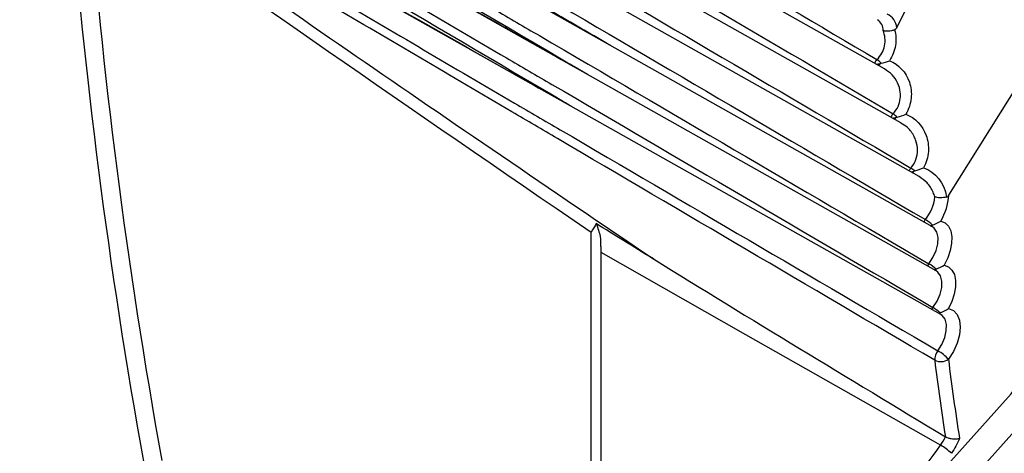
# Model space of a CAD drawing. Header units: millimetres. Extents: x 82 to 1337, y -230 to 1154.
# Tile 36 of 217: x 1021.48 to 1036.6, y -29.21 to -22.56. Entities that reach past the tile are written whole.
import ezdxf

# ---------------------------------------------------------------- set-up
doc = ezdxf.new("R2010")
doc.units = ezdxf.units.MM

msp = doc.modelspace()

# ---------------------------------------------------------------- linework, layer by layer
at = {"color": 7, "linetype": 'Continuous', "lineweight": 25}
for p, q in [((1034.756, -23.315), (1022.084, -16.179)), ((1035.01, -24.14), (1022.128, -16.886)), ((1035.288, -24.966), (1022.189, -17.59)), ((1035.492, -25.738), (1022.269, -18.291)), ((1035.551, -26.414), (1022.366, -18.989)), ((1035.621, -27.083), (1022.481, -19.684)), ((1030.254, -33.064), (1030.254, -25.82)), ((1030.407, -33.272), (1030.407, -26.037))]:
    msp.add_line(p, q, dxfattribs=at)
at = {"color": 7, "linetype": 'Continuous', "lineweight": 25, "flags": 128}
for points in [[(1035.49, -7.708), (1037.018, -7.651), (1038.411, -7.946), (1039.632, -8.585), (1040.65, -9.551), (1041.437, -10.819), (1041.974, -12.356), (1042.246, -14.121), (1042.246, -16.069), (1041.974, -18.148), (1041.437, -20.305), (1040.65, -22.482), (1039.632, -24.623), (1038.411, -26.671), (1037.018, -28.574), (1035.49, -30.282)], [(1035.204, -29.972), (1036.701, -28.3), (1038.065, -26.436), (1039.262, -24.429), (1040.259, -22.331), (1041.03, -20.198), (1041.556, -18.086), (1041.822, -16.049), (1041.822, -14.141), (1041.556, -12.411), (1041.03, -10.906), (1040.259, -9.663), (1039.262, -8.717), (1038.457, -8.25)], [(1035.743, -25.254), (1036.838, -23.506), (1037.711, -21.651), (1038.326, -19.766), (1038.655, -17.934), (1038.685, -16.23), (1038.415, -14.729), (1037.855, -13.495), (1037.031, -12.579), (1035.976, -12.021)], [(1034.944, -22.684), (1035.567, -21.422), (1036.041, -20.132), (1036.348, -18.856), (1036.481, -17.636), (1036.433, -16.51), (1036.208, -15.516), (1035.811, -14.685), (1035.257, -14.045)], [(1030.207, -23.405), (1030.198, -23.399), (1029.988, -23.279), (1029.976, -23.271)], [(1035.621, -25.649), (1035.687, -25.678), (1035.738, -25.729), (1035.773, -25.801), (1035.79, -25.89), (1035.788, -25.992), (1035.767, -26.101), (1035.729, -26.214), (1035.675, -26.324)], [(1035.46, -25.72), (1035.477, -25.716), (1035.495, -25.71)], [(1035.52, -26.397), (1035.53, -26.394), (1035.549, -26.388)], [(1035.675, -26.324), (1035.741, -26.351), (1035.793, -26.401), (1035.83, -26.471), (1035.848, -26.559), (1035.848, -26.66), (1035.829, -26.769), (1035.792, -26.881), (1035.739, -26.992)], [(1035.59, -27.065), (1035.595, -27.064), (1035.613, -27.057)], [(1035.739, -26.992), (1035.815, -27.022), (1035.872, -27.083), (1035.908, -27.169), (1035.92, -27.275), (1035.908, -27.396), (1035.872, -27.524), (1035.815, -27.651), (1035.739, -27.769)]]:
    msp.add_lwpolyline(points, dxfattribs=at)
at = {"color": 8, "linetype": 'Continuous', "lineweight": 25, "flags": 128}
for points in [[(1035.438, -26.305), (1035.501, -26.208), (1035.548, -26.103), (1035.575, -25.998), (1035.579, -25.901), (1035.56, -25.819), (1035.521, -25.759), (1035.492, -25.738)], [(1035.617, -29.087), (1035.507, -29.025), (1032.629, -27.393), (1030.407, -26.133)], [(1035.501, -26.976), (1035.564, -26.878), (1035.61, -26.773), (1035.635, -26.668), (1035.638, -26.572), (1035.618, -26.491), (1035.577, -26.433), (1035.551, -26.414)], [(1035.549, -26.388), (1035.538, -26.396), (1035.528, -26.401)], [(1035.613, -27.057), (1035.602, -27.066), (1035.597, -27.069)], [(1035.576, -27.639), (1035.637, -27.541), (1035.682, -27.436), (1035.706, -27.331), (1035.707, -27.235), (1035.686, -27.156), (1035.644, -27.099), (1035.621, -27.083)]]:
    msp.add_lwpolyline(points, dxfattribs=at)
at = {"color": 7, "linetype": 'Continuous', "lineweight": 25}
for centre, radius, start, end in [((1034.708, -22.695), 0.236, 2.6982, 67.7726), ((1034.592, -22.905), 0.341, 276.4767, 286.9405), ((1034.208, -23.716), 0.697, 44.4985, 51.5788), ((1034.505, -24.534), 0.656, 47.0781, 54.0751), ((1034.829, -23.73), 0.344, 279.3499, 288.2097), ((1034.813, -25.357), 0.627, 49.4824, 56.2622), ((1035.092, -24.558), 0.346, 281.9772, 289.2475), ((1034.871, -25.208), 0.663, 320.7807, 353.902), ((1034.913, -25.215), 0.83, 328.541, 357.3611), ((1035.045, -26.193), 0.66, 47.0134, 59.0742), ((1035.075, -26.912), 0.708, 47.8866, 59.1382), ((1035.111, -27.631), 0.763, 48.7624, 59.2021), ((1035.745, -27.775), 0.217, 141.1603, 182.3682), ((1035.211, -28.268), 0.727, 43.3872, 59.882), ((1035.62, -27.598), 0.208, 243.5946, 304.8726), ((1072.459, -23.226), 37.212, 187.0361, 188.8591), ((1072.522, -23.229), 37.063, 187.0355, 188.9296), ((1023.063, -20.155), 15.407, 312.8913, 324.5681), ((1035.18, -29.84), 0.871, 46.1825, 59.8524)]:
    msp.add_arc(centre, radius, start, end, dxfattribs=at)
at = {"color": 8, "linetype": 'Continuous', "lineweight": 25}
for centre, radius, start, end in [((1034.543, -22.721), 0.193, 358.4466, 56.1976), ((1034.838, -23.337), 0.258, 139.7464, 155.0754), ((1034.598, -23.176), 0.109, 307.4122, 329.5912), ((1035.088, -24.168), 0.259, 140.2554, 153.8436), ((1034.845, -24.003), 0.107, 309.5771, 329.5606), ((1035.362, -24.999), 0.259, 140.758, 152.3066), ((1035.117, -24.831), 0.104, 311.816, 329.1995), ((1035.586, -25.789), 0.259, 141.275, 151.0476), ((1035.433, -25.64), 0.0941, 293.497, 311.2924), ((1035.641, -26.465), 0.259, 141.8654, 150.6041), ((1035.707, -27.134), 0.26, 142.4534, 150.1349)]:
    msp.add_arc(centre, radius, start, end, dxfattribs=at)
at = {"color": 7, "linetype": 'Continuous', "lineweight": 25}
for centre, major_axis, ratio, start_param, end_param in [((3145.839, -1200.19), (2141.811, -1195.956), 0.014532, 3.281376, 3.309394), ((1076.883, -45.432), (-39.134, 65.449), 0.587343, 0.864984, 0.99926), ((1077.022, -45.349), (-39.034, 65.275), 0.587369, 0.86496, 0.999236), ((3147.228, -1199.36), (2143.22, -1195.163), 0.015113, 3.281823, 3.306903)]:
    msp.add_ellipse(centre, major_axis=major_axis, ratio=ratio, start_param=start_param, end_param=end_param, dxfattribs=at)
for points, knots in [([(1011.725, -53.407), (1011.725, -53.407), (1011.825, -53.369), (1012.502, -53.09), (1015.791, -51.78), (1020.362, -49.84), (1035.309, -43.112), (1050.321, -35.382), (1066.897, -25.902), (1071.707, -23.1), (1085.484, -14.931), (1100.716, -5.344), (1119.627, 7.207), (1127.964, 12.879), (1133.817, 16.944), (1134.857, 17.656), (1135.015, 17.767)], [0.0831025, 0.0831025, 0.0831025, 0.0831025, 0.0831028, 0.085856, 0.101481, 0.1717935, 0.2030435, 0.4686685, 0.4999594, 0.5311685, 0.5624185, 0.7655435, 0.8124185, 0.898356, 0.913981, 0.916816, 0.916816, 0.916816, 0.916816]), ([(1019.399, -48.987), (1027.182, -45.299), (1042.745, -37.924), (1066.132, -25.462), (1089.494, -11.961), (1110.543, 1.076), (1123.744, 10.048), (1129.21, 13.764)], [0, 0, 0, 0, 0.212493, 0.424904, 0.637459, 0.84987, 1, 1, 1, 1]), ([(1022.046, -15.788), (1023.309, -16.528), (1024.572, -17.268), (1025.835, -18.008), (1026.763, -18.552), (1027.692, -19.096), (1028.62, -19.64), (1028.852, -19.776), (1029.084, -19.912), (1029.316, -20.048), (1031.091, -21.088), (1032.866, -22.129), (1034.641, -23.17)], [0.0001965, 0.0001965, 0.0001965, 0.0001965, 0.00554402, 0.00554402, 0.00554402, 0.0094758, 0.0094758, 0.0094758, 0.01045875, 0.01045875, 0.01045875, 0.01797962, 0.01797962, 0.01797962, 0.01797962]), ([(1022.075, -16.495), (1023.335, -17.232), (1024.595, -17.97), (1025.854, -18.708), (1026.783, -19.252), (1027.711, -19.796), (1028.639, -20.339), (1028.872, -20.475), (1029.104, -20.611), (1029.336, -20.747), (1031.187, -21.832), (1033.038, -22.917), (1034.889, -24.002)], [0.00019483, 0.00019483, 0.00019483, 0.00019483, 0.00552806, 0.00552806, 0.00552806, 0.00945984, 0.00945984, 0.00945984, 0.01044279, 0.01044279, 0.01044279, 0.01828497, 0.01828497, 0.01828497, 0.01828497]), ([(1022.122, -17.199), (1023.376, -17.933), (1024.63, -18.667), (1025.884, -19.401), (1026.813, -19.945), (1027.741, -20.489), (1028.67, -21.033), (1028.902, -21.168), (1029.134, -21.304), (1029.366, -21.44), (1031.298, -22.572), (1033.23, -23.704), (1035.161, -24.836)], [0.00019324, 0.00019324, 0.00019324, 0.00019324, 0.00550215, 0.00550215, 0.00550215, 0.00943394, 0.00943394, 0.00943394, 0.01041688, 0.01041688, 0.01041688, 0.01859844, 0.01859844, 0.01859844, 0.01859844]), ([(1022.186, -17.9), (1023.433, -18.629), (1024.679, -19.358), (1025.925, -20.088), (1026.854, -20.631), (1027.782, -21.175), (1028.711, -21.719), (1028.943, -21.855), (1029.175, -21.991), (1029.408, -22.126), (1031.4, -23.293), (1033.393, -24.46), (1035.385, -25.627)], [0.00019173, 0.00019173, 0.00019173, 0.00019173, 0.00546632, 0.00546632, 0.00546632, 0.0093981, 0.0093981, 0.0093981, 0.01038105, 0.01038105, 0.01038105, 0.01881841, 0.01881841, 0.01881841, 0.01881841]), ([(1029.922, -22.593), (1029.852, -22.551), (1029.782, -22.51), (1029.711, -22.469), (1027.641, -21.251), (1025.57, -20.033), (1023.499, -18.814), (1023.054, -18.552), (1022.608, -18.289), (1022.162, -18.027)], [0.00518864, 0.00518864, 0.00518864, 0.00518864, 0.0054866, 0.0054866, 0.0054866, 0.01426515, 0.01426515, 0.01426515, 0.01615454, 0.01615454, 0.01615454, 0.01615454]), ([(1042.569, -18.082), (1042.386, -18.944), (1042.027, -20.63), (1041.093, -23.17), (1039.929, -25.604), (1038.517, -27.904), (1036.913, -30.009), (1035.154, -31.849), (1033.294, -33.392), (1031.389, -34.548), (1029.846, -35.248), (1028.985, -35.402), (1028.733, -35.447)], [0, 0, 0, 0, 0.1105373, 0.2162938, 0.3220499, 0.4278014, 0.5335524, 0.6392582, 0.744964, 0.850613, 0.9562621, 1, 1, 1, 1]), ([(1022.183, -18.211), (1022.327, -18.293), (1022.471, -18.374), (1022.615, -18.455), (1023.381, -18.888), (1024.146, -19.322), (1024.911, -19.755), (1026.186, -20.476), (1027.461, -21.198), (1028.736, -21.921), (1028.964, -22.05), (1029.192, -22.179), (1029.419, -22.308), (1029.587, -22.403), (1029.755, -22.498), (1029.922, -22.593)], [0.000201, 0.000201, 0.000201, 0.000201, 0.00081256, 0.00081256, 0.00081256, 0.00406278, 0.00406278, 0.00406278, 0.00947619, 0.00947619, 0.00947619, 0.01044382, 0.01044382, 0.01044382, 0.01115531, 0.01115531, 0.01115531, 0.01115531]), ([(1029.976, -23.271), (1029.906, -23.23), (1029.835, -23.189), (1029.765, -23.148), (1027.694, -21.93), (1025.623, -20.712), (1023.552, -19.494), (1023.117, -19.238), (1022.683, -18.982), (1022.248, -18.726)], [0.00518864, 0.00518864, 0.00518864, 0.00518864, 0.0054866, 0.0054866, 0.0054866, 0.01426515, 0.01426515, 0.01426515, 0.0161068, 0.0161068, 0.0161068, 0.0161068]), ([(1022.268, -18.598), (1023.505, -19.321), (1024.741, -20.044), (1025.976, -20.767), (1026.905, -21.311), (1027.834, -21.854), (1028.763, -22.398), (1028.995, -22.534), (1029.227, -22.669), (1029.46, -22.805), (1031.453, -23.972), (1033.445, -25.138), (1035.438, -26.305)], [0.0001903, 0.0001903, 0.0001903, 0.0001903, 0.00542057, 0.00542057, 0.00542057, 0.00935236, 0.00935236, 0.00935236, 0.01033531, 0.01033531, 0.01033531, 0.01877266, 0.01877266, 0.01877266, 0.01877266]), ([(1022.274, -18.909), (1022.418, -18.991), (1022.562, -19.072), (1022.706, -19.154), (1023.472, -19.587), (1024.238, -20.021), (1025.004, -20.455), (1026.272, -21.173), (1027.54, -21.891), (1028.808, -22.609), (1029.036, -22.739), (1029.264, -22.868), (1029.492, -22.997), (1029.653, -23.088), (1029.814, -23.18), (1029.976, -23.271)], [0.00020151, 0.00020151, 0.00020151, 0.00020151, 0.00081342, 0.00081342, 0.00081342, 0.00406711, 0.00406711, 0.00406711, 0.00945178, 0.00945178, 0.00945178, 0.01041984, 0.01041984, 0.01041984, 0.01110552, 0.01110552, 0.01110552, 0.01110552]), ([(1022.368, -19.293), (1023.631, -20.031), (1024.893, -20.769), (1026.155, -21.508), (1027.088, -22.053), (1028.019, -22.598), (1028.951, -23.143), (1029.184, -23.279), (1029.417, -23.416), (1029.65, -23.552), (1031.601, -24.693), (1033.551, -25.834), (1035.501, -26.976)], [0.00018894, 0.00018894, 0.00018894, 0.00018894, 0.00552991, 0.00552991, 0.00552991, 0.00947419, 0.00947419, 0.00947419, 0.01046026, 0.01046026, 0.01046026, 0.01871706, 0.01871706, 0.01871706, 0.01871706]), ([(1022.486, -19.985), (1023.75, -20.724), (1025.014, -21.462), (1026.278, -22.201), (1027.212, -22.747), (1028.145, -23.293), (1029.078, -23.838), (1029.312, -23.975), (1029.545, -24.111), (1029.778, -24.248), (1031.711, -25.378), (1033.643, -26.509), (1035.576, -27.639)], [0.00018766, 0.00018766, 0.00018766, 0.00018766, 0.00553472, 0.00553472, 0.00553472, 0.00948433, 0.00948433, 0.00948433, 0.01047173, 0.01047173, 0.01047173, 0.01865163, 0.01865163, 0.01865163, 0.01865163]), ([(1035.528, -27.784), (1033.597, -26.651), (1031.667, -25.518), (1029.736, -24.384), (1029.503, -24.247), (1029.27, -24.11), (1029.037, -23.973), (1028.105, -23.426), (1027.173, -22.878), (1026.241, -22.331), (1024.985, -21.593), (1023.73, -20.854), (1022.474, -20.116)], [0.00015001, 0.00015001, 0.00015001, 0.00015001, 0.00832995, 0.00832995, 0.00832995, 0.00931736, 0.00931736, 0.00931736, 0.013267, 0.013267, 0.013267, 0.01858717, 0.01858717, 0.01858717, 0.01858717]), ([(1030.555, -22.958), (1030.418, -22.879), (1030.211, -22.759), (1030, -22.638), (1029.926, -22.595), (1029.922, -22.593)], [0, 0, 0, 0, 0.650041, 0.980685, 1, 1, 1, 1]), ([(1034.641, -23.17), (1034.701, -23.115), (1034.743, -23.04), (1034.775, -22.881), (1034.765, -22.799), (1034.736, -22.726)], [0, 0, 0, 0, 0.5, 0.5, 1, 1, 1, 1]), ([(1034.912, -22.716), (1034.897, -22.722), (1034.881, -22.727), (1034.865, -22.731), (1034.849, -22.734), (1034.832, -22.736), (1034.816, -22.737), (1034.799, -22.738), (1034.784, -22.737), (1034.769, -22.735), (1034.758, -22.733), (1034.748, -22.73), (1034.739, -22.727), (1034.738, -22.727), (1034.737, -22.726), (1034.736, -22.726)], [0, 0, 0, 0, 0.0000499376, 0.0000499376, 0.0000499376, 0.0000998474, 0.0000998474, 0.0000998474, 0.0001502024, 0.0001502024, 0.0001502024, 0.0001878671, 0.0001878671, 0.0001878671, 0.0001916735, 0.0001916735, 0.0001916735, 0.0001916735]), ([(1034.912, -22.716), (1034.933, -22.792), (1034.938, -22.874), (1034.912, -23.038), (1034.88, -23.119), (1034.834, -23.19)], [0, 0, 0, 0, 0.5, 0.5, 1, 1, 1, 1]), ([(1034.944, -22.684), (1034.941, -22.69), (1034.936, -22.696), (1034.932, -22.701), (1034.927, -22.706), (1034.923, -22.71), (1034.917, -22.713), (1034.916, -22.714), (1034.914, -22.715), (1034.912, -22.716)], [0, 0, 0, 0, 0.00002170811, 0.00002170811, 0.00002170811, 0.00004025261, 0.00004025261, 0.00004025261, 0.00004682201, 0.00004682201, 0.00004682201, 0.00004682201]), ([(1034.834, -23.19), (1034.974, -23.246), (1035.088, -23.365), (1035.165, -23.595), (1035.175, -23.679), (1035.157, -23.85), (1035.129, -23.935), (1035.084, -24.01)], [0, 0, 0, 0, 0.5, 0.5, 0.75, 0.75, 1, 1, 1, 1]), ([(1035.084, -24.01), (1035.226, -24.064), (1035.341, -24.182), (1035.424, -24.412), (1035.436, -24.496), (1035.424, -24.668), (1035.4, -24.754), (1035.358, -24.831)], [0, 0, 0, 0, 0.5, 0.5, 0.75, 0.75, 1, 1, 1, 1]), ([(1035.709, -25.28), (1035.695, -25.284), (1035.679, -25.287), (1035.662, -25.289), (1035.646, -25.291), (1035.629, -25.292), (1035.612, -25.292), (1035.596, -25.291), (1035.58, -25.29), (1035.565, -25.287), (1035.553, -25.285), (1035.542, -25.282), (1035.533, -25.279), (1035.532, -25.279), (1035.531, -25.279), (1035.53, -25.278)], [0, 0, 0, 0, 0.0000499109, 0.0000499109, 0.0000499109, 0.0000997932, 0.0000997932, 0.0000997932, 0.0001501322, 0.0001501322, 0.0001501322, 0.0001892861, 0.0001892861, 0.0001892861, 0.0001930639, 0.0001930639, 0.0001930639, 0.0001930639]), ([(1035.709, -25.28), (1035.715, -25.278), (1035.721, -25.275), (1035.727, -25.271), (1035.732, -25.266), (1035.737, -25.261), (1035.741, -25.256), (1035.742, -25.255), (1035.742, -25.254), (1035.743, -25.254)], [0, 0, 0, 0, 0.00002126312, 0.00002126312, 0.00002126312, 0.00004216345, 0.00004216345, 0.00004216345, 0.00004476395, 0.00004476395, 0.00004476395, 0.00004476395]), ([(1031.208, -26.23), (1031.056, -26.136), (1030.904, -26.042), (1030.751, -25.949), (1030.611, -25.862), (1030.47, -25.775), (1030.329, -25.689)], [0, 0, 0, 0, 0.000641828, 0.000641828, 0.000641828, 0.0012342, 0.0012342, 0.0012342, 0.0012342]), ([(1030.329, -25.689), (1030.355, -25.755), (1030.399, -25.87), (1030.397, -25.987), (1030.397, -26.037)], [0, 0, 0, 0, 0.570493, 1, 1, 1, 1]), ([(1035.694, -28.958), (1035.705, -28.964), (1035.718, -28.97), (1035.733, -28.975), (1035.747, -28.98), (1035.763, -28.984), (1035.778, -28.987), (1035.794, -28.99), (1035.811, -28.992), (1035.827, -28.992), (1035.844, -28.993), (1035.861, -28.992), (1035.876, -28.99), (1035.887, -28.988), (1035.898, -28.986), (1035.907, -28.983), (1035.908, -28.982), (1035.908, -28.982), (1035.909, -28.982)], [0, 0, 0, 0, 0.0000475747, 0.0000475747, 0.0000475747, 0.0000950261, 0.0000950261, 0.0000950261, 0.0001443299, 0.0001443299, 0.0001443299, 0.0001974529, 0.0001974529, 0.0001974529, 0.0002373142, 0.0002373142, 0.0002373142, 0.0002403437, 0.0002403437, 0.0002403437, 0.0002403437])]:
    msp.add_open_spline(points, degree=3, knots=knots, dxfattribs=at)
at = {"color": 8, "linetype": 'Continuous', "lineweight": 25}
for points, knots in [([(1029.946, -23.888), (1029.907, -23.865), (1029.868, -23.842), (1029.83, -23.819), (1027.758, -22.602), (1025.687, -21.384), (1023.615, -20.166), (1023.194, -19.918), (1022.773, -19.67), (1022.352, -19.423)], [0.00532148, 0.00532148, 0.00532148, 0.00532148, 0.0054866, 0.0054866, 0.0054866, 0.01426515, 0.01426515, 0.01426515, 0.01604907, 0.01604907, 0.01604907, 0.01604907]), ([(1022.382, -19.604), (1022.526, -19.685), (1022.671, -19.767), (1022.815, -19.848), (1023.582, -20.283), (1024.348, -20.717), (1025.115, -21.151), (1026.375, -21.865), (1027.634, -22.579), (1028.894, -23.293), (1029.08, -23.398), (1029.265, -23.503), (1029.451, -23.609)], [0.00020213, 0.00020213, 0.00020213, 0.00020213, 0.00081446, 0.00081446, 0.00081446, 0.0040723, 0.0040723, 0.0040723, 0.00942245, 0.00942245, 0.00942245, 0.01021124, 0.01021124, 0.01021124, 0.01021124]), ([(1034.889, -24.002), (1034.89, -24.002), (1034.921, -23.97), (1034.971, -23.897), (1035.003, -23.781), (1035.003, -23.655), (1034.965, -23.526), (1034.88, -23.399), (1034.797, -23.344), (1034.755, -23.316)], [0, 0, 0, 0, 0.003188, 0.160773, 0.314434, 0.427674, 0.6153, 0.806085, 1, 1, 1, 1]), ([(1035.161, -24.836), (1035.165, -24.831), (1035.198, -24.793), (1035.248, -24.704), (1035.271, -24.561), (1035.25, -24.439), (1035.2, -24.319), (1035.126, -24.215), (1035.043, -24.165), (1035.007, -24.145)], [0, 0, 0, 0, 0.0223059, 0.1830735, 0.3561558, 0.5325876, 0.6266085, 0.8421687, 1, 1, 1, 1]), ([(1035.53, -25.278), (1035.522, -25.254), (1035.496, -25.174), (1035.42, -25.057), (1035.33, -24.997), (1035.287, -24.968)], [0, 0, 0, 0, 0.1843796, 0.6093824, 1, 1, 1, 1])]:
    msp.add_open_spline(points, degree=3, knots=knots, dxfattribs=at)
at = {"color": 7, "linetype": 'Continuous', "lineweight": 25}
for points in [[(1034.691, -23.231), (1034.696, -23.23), (1034.701, -23.229), (1034.705, -23.228)], [(1034.705, -23.228), (1034.75, -23.217), (1034.793, -23.204), (1034.834, -23.19)], [(1034.951, -24.053), (1034.998, -24.041), (1035.043, -24.027), (1035.084, -24.01)], [(1034.937, -24.057), (1034.942, -24.056), (1034.946, -24.055), (1034.951, -24.053)], [(1035.206, -24.885), (1035.211, -24.883), (1035.216, -24.882), (1035.22, -24.88)], [(1035.22, -24.88), (1035.269, -24.866), (1035.316, -24.85), (1035.358, -24.831)], [(1035.358, -24.831), (1035.537, -24.897), (1035.677, -25.069), (1035.709, -25.28)], [(1030.329, -25.689), (1030.308, -25.731), (1030.283, -25.774), (1030.254, -25.82)], [(1035.495, -25.71), (1035.541, -25.693), (1035.585, -25.673), (1035.621, -25.649)], [(1031.208, -26.23), (1032.704, -27.153), (1034.198, -28.057), (1035.691, -28.957)], [(1035.549, -26.388), (1035.595, -26.369), (1035.638, -26.349), (1035.675, -26.324)], [(1035.613, -27.057), (1035.659, -27.039), (1035.703, -27.017), (1035.739, -26.992)], [(1035.617, -29.087), (1035.646, -29.046), (1035.672, -29.003), (1035.694, -28.958)], [(1035.694, -28.958), (1035.693, -28.957), (1035.692, -28.957), (1035.691, -28.957)], [(1035.909, -28.982), (1035.876, -29.063), (1035.834, -29.14), (1035.783, -29.212)]]:
    msp.add_open_spline(points, degree=3, dxfattribs=at)

doc.saveas('drawing.dxf')
